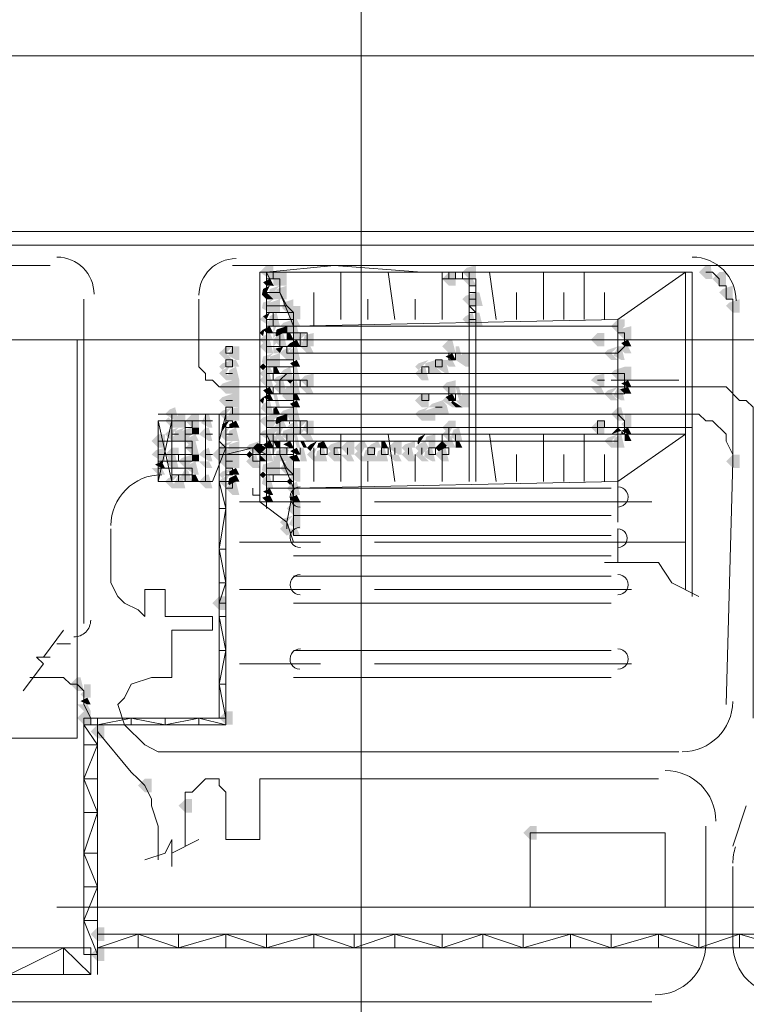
# Model space of a CAD drawing. Header units: millimetres. Extents: x -3176 to 162662, y -36434 to 57907.
# Tile 88 of 155: x 83225 to 84369, y 49189 to 50740. Entities that reach past the tile are written whole.
import ezdxf

# ---------------------------------------------------------------- set-up
doc = ezdxf.new("R2010")
doc.units = ezdxf.units.MM
doc.linetypes.add('1-Sheet - 32170-CIV-6170-DW-2035-015-01 - RZUTY$0$IMPORT-HIDDENX2 _6_', pattern=[238125000.0, 158750000.0, -79375000.0])
doc.layers.get('0').update_dxf_attribs({"lineweight": 5})
doc.layers.add('1-Sheet - 32170-CIV-6170-DW-2035-015-01 - RZUTY$0$CIV_KEYPLAN', color=8, linetype='Continuous', lineweight=0)
doc.layers.add('1-Sheet - 32170-CIV-6170-DW-2035-015-01 - RZUTY$0$PLAN ORIENTACYJNY _KEY PLAN__dwg _3_', color=8, linetype='Continuous', lineweight=0)

# ---------------------------------------------------------------- blocks, each defined once
blk = doc.blocks.new('1-Sheet - 32170-CIV-6170-DW-2035-015-01 - RZUTY$0$PLAN ORIENTACYJNY _KEY PLAN__dwg_A$Ccfc037ab-730732-A_KEY_PLAN')
at = {"layer": '1-Sheet - 32170-CIV-6170-DW-2035-015-01 - RZUTY$0$CIV_KEYPLAN'}
for points in [[(2149.31, 2494.61), (2149.31, 2496.74), (2148.24, 2496.74), (2147.18, 2495.67), (2148.77, 2494.61)], [(2180.17, 2494.61), (2181.24, 2494.61), (2181.24, 2496.74), (2179.82, 2496.38), (2179.11, 2495.67), (2179.64, 2495.14)], [(2218.21, 2494.61), (2218.49, 2494.61), (2218.21, 2496.74), (2217.43, 2496.74), (2216.36, 2495.67), (2217.43, 2494.61)], [(2149.31, 2493.54), (2150.37, 2493.54), (2150.37, 2495.67), (2149.31, 2495.67), (2149.31, 2494.61)], [(2150.37, 2493.54), (2151.43, 2493.54), (2151.43, 2495.67), (2150.37, 2495.67)], [(2176.98, 2493.54), (2178.04, 2493.54), (2178.04, 2495.67), (2176.98, 2495.67), (2175.92, 2494.61)], [(2219.55, 2493.54), (2220.62, 2493.54), (2220.62, 2495.67), (2219.55, 2495.67), (2218.49, 2494.61)], [(2148.77, 2493.54), (2149.31, 2493.54), (2148.77, 2494.61), (2147.71, 2494.08), (2148.24, 2493.54)], [(2148.24, 2492.48), (2148.77, 2493.54), (2147.71, 2493.01), (2147.89, 2492.83)], [(2149.31, 2491.41), (2150.37, 2491.41), (2149.66, 2492.83), (2150.37, 2493.54), (2148.77, 2493.01), (2148.6, 2492.12)], [(2151.43, 2491.41), (2151.43, 2493.54), (2149.84, 2493.01), (2149.66, 2492.12), (2150.37, 2491.41)], [(2180.17, 2493.54), (2181.24, 2493.54), (2180.7, 2494.61), (2179.11, 2494.61)], [(2220.62, 2491.41), (2221.68, 2491.41), (2221.68, 2493.54), (2220.09, 2493.01), (2219.55, 2492.48)], [(2148.24, 2491.41), (2149.31, 2491.41), (2147.71, 2493.01), (2147.53, 2492.12)], [(2181.24, 2490.35), (2181.24, 2492.48), (2179.64, 2491.95), (2179.11, 2491.41), (2180.17, 2490.35)], [(2182.3, 2490.35), (2181.77, 2492.48), (2181.24, 2492.48), (2181.24, 2490.35)], [(2149.31, 2489.29), (2148.6, 2490.7), (2149.31, 2491.41), (2147.71, 2490.88), (2147.53, 2490), (2148.77, 2489.29)], [(2149.31, 2489.29), (2150.37, 2489.29), (2150.37, 2491.41), (2148.77, 2490.88), (2148.24, 2490.35), (2148.95, 2489.64)], [(2151.43, 2489.29), (2152.5, 2490.35), (2152.5, 2491.41), (2150.9, 2490.88), (2150.73, 2490)], [(2153.03, 2488.22), (2153.56, 2488.22), (2153.56, 2490.35), (2152.5, 2490.35), (2151.43, 2489.29), (2152.5, 2488.22)], [(2221.68, 2489.29), (2222.75, 2489.29), (2222.75, 2491.41), (2221.15, 2490.88), (2220.62, 2490.35)], [(2149.31, 2487.16), (2147.71, 2488.75), (2147.18, 2488.22), (2148.77, 2487.16)], [(2148.24, 2488.22), (2148.77, 2489.29), (2147.71, 2488.75)], [(2149.84, 2487.16), (2150.37, 2487.16), (2149.84, 2489.29), (2148.77, 2488.75), (2148.6, 2487.87), (2149.31, 2487.16)], [(2180.17, 2487.16), (2181.24, 2487.16), (2180.7, 2489.29), (2179.64, 2488.75), (2179.11, 2488.22)], [(2181.24, 2487.16), (2182.3, 2487.16), (2181.77, 2489.29), (2181.24, 2489.29), (2181.24, 2488.22)], [(2148.24, 2486.09), (2149.31, 2486.09), (2148.77, 2487.16), (2147.71, 2486.62), (2147.89, 2486.45)], [(2149.84, 2485.56), (2150.9, 2486.09), (2151.43, 2486.09), (2151.43, 2487.16), (2149.84, 2486.62), (2149.66, 2485.74)], [(2151.97, 2486.09), (2152.5, 2486.09), (2152.5, 2488.22), (2150.9, 2487.69), (2150.37, 2487.16), (2151.43, 2487.16), (2151.43, 2486.09)], [(2152.5, 2485.03), (2153.56, 2485.03), (2153.03, 2487.16), (2152.5, 2487.16), (2152.5, 2486.09)], [(2203.59, 2486.09), (2204.65, 2487.16), (2204.65, 2488.22), (2203.59, 2488.22), (2202.52, 2487.16)], [(2204.65, 2485.03), (2205.72, 2485.03), (2205.72, 2487.16), (2204.3, 2486.8), (2203.59, 2486.09), (2204.12, 2485.56)], [(2147.71, 2485.56), (2147.89, 2486.45), (2147.71, 2486.62), (2147.18, 2486.09)], [(2147.71, 2484.5), (2148.77, 2485.03), (2149.31, 2485.03), (2148.77, 2486.09), (2147.71, 2485.56), (2147.18, 2485.03)], [(2150.9, 2483.96), (2151.43, 2483.96), (2150.9, 2486.09), (2149.84, 2485.56), (2149.31, 2485.03), (2150.37, 2483.96)], [(2152.5, 2485.03), (2151.97, 2486.09), (2151.43, 2486.09), (2151.43, 2485.03)], [(2154.63, 2483.96), (2155.69, 2483.96), (2155.69, 2486.09), (2154.27, 2485.74), (2153.92, 2484.67), (2154.1, 2484.5)], [(2201.46, 2483.96), (2201.46, 2486.09), (2200.4, 2486.09), (2199.33, 2485.03), (2200.4, 2483.96)], [(2141.86, 2481.83), (2142.92, 2481.83), (2141.86, 2482.9), (2142.92, 2483.96), (2141.86, 2483.96), (2140.79, 2482.9)], [(2143.98, 2481.83), (2143.98, 2483.96), (2142.92, 2483.96), (2142.21, 2482.54), (2143.45, 2481.83)], [(2149.31, 2482.9), (2148.77, 2485.03), (2147.71, 2484.5), (2147.18, 2483.96), (2148.24, 2482.9)], [(2150.37, 2482.9), (2150.9, 2483.96), (2149.66, 2483.61)], [(2152.5, 2481.83), (2151.79, 2483.25), (2152.5, 2483.96), (2150.9, 2483.43), (2150.37, 2482.9), (2151.43, 2481.83)], [(2152.5, 2483.96), (2151.97, 2484.5), (2151.43, 2483.96)], [(2152.5, 2481.83), (2153.56, 2481.83), (2153.03, 2483.96), (2151.97, 2483.43), (2151.79, 2482.54), (2152.14, 2482.19)], [(2152.5, 2483.96), (2153.56, 2483.96), (2153.03, 2485.03), (2151.97, 2484.5)], [(2154.63, 2482.9), (2155.69, 2482.9), (2155.16, 2483.96), (2153.56, 2483.96)], [(2176.98, 2482.9), (2178.04, 2482.9), (2177.51, 2485.03), (2176.98, 2485.03), (2175.92, 2483.96), (2176.45, 2483.43)], [(2178.04, 2481.83), (2179.11, 2481.83), (2178.58, 2483.96), (2178.04, 2483.96), (2178.04, 2482.9)], [(2202.52, 2481.83), (2203.59, 2481.83), (2202.52, 2482.9), (2203.59, 2483.96), (2201.99, 2483.43), (2201.46, 2482.9)], [(2204.65, 2481.83), (2204.3, 2483.25), (2203.59, 2483.96), (2202.88, 2482.54), (2204.12, 2481.83)], [(2204.65, 2482.9), (2205.72, 2482.9), (2205.19, 2483.96), (2203.59, 2483.96), (2204.3, 2483.25)], [(2205.19, 2483.96), (2205.72, 2483.96), (2205.19, 2485.03), (2204.12, 2484.5), (2204.65, 2483.96)], [(2149.31, 2480.77), (2148.6, 2482.19), (2149.31, 2482.9), (2147.71, 2482.37), (2147.53, 2481.48), (2148.77, 2480.77)], [(2149.31, 2480.77), (2150.37, 2480.77), (2150.37, 2482.9), (2148.77, 2482.37), (2148.6, 2481.48), (2148.95, 2481.13)], [(2178.04, 2481.83), (2177.51, 2482.9), (2176.45, 2482.37), (2177.51, 2481.83)], [(2180.17, 2480.77), (2180.17, 2482.9), (2179.11, 2482.9), (2178.58, 2481.83), (2178.04, 2481.83), (2179.64, 2480.77)], [(2141.32, 2480.24), (2142.92, 2481.83), (2141.32, 2481.3), (2140.79, 2480.77)], [(2141.86, 2478.64), (2142.92, 2478.64), (2141.86, 2479.71), (2142.39, 2480.77), (2141.32, 2480.24), (2140.79, 2479.71)], [(2141.86, 2480.77), (2143.98, 2480.77), (2143.45, 2481.83), (2142.92, 2481.83), (2142.21, 2481.13)], [(2142.92, 2478.64), (2143.98, 2478.64), (2143.45, 2480.77), (2142.39, 2480.24), (2142.21, 2479.35), (2142.56, 2479)], [(2147.71, 2480.24), (2148.24, 2480.77), (2147.71, 2481.3), (2147.18, 2480.77)], [(2147.71, 2479.17), (2148.77, 2479.71), (2149.31, 2479.71), (2148.77, 2480.77), (2147.71, 2480.24), (2147.18, 2479.71)], [(2150.37, 2479.71), (2149.84, 2480.77), (2149.31, 2480.77), (2149.31, 2479.71)], [(2152.5, 2478.64), (2151.97, 2480.77), (2150.9, 2480.24), (2150.37, 2479.71), (2151.43, 2479.71), (2151.43, 2478.64)], [(2153.03, 2480.77), (2153.56, 2480.77), (2153.03, 2481.83), (2151.97, 2481.3), (2152.5, 2480.77)], [(2152.5, 2478.64), (2153.56, 2478.64), (2153.03, 2480.77), (2152.5, 2480.77), (2152.5, 2479.71)], [(2172.19, 2480.24), (2173.79, 2481.83), (2172.19, 2481.3), (2171.66, 2480.77)], [(2172.72, 2478.64), (2173.79, 2478.64), (2173.25, 2480.77), (2172.19, 2480.24), (2171.66, 2479.71)], [(2173.79, 2479.71), (2174.85, 2479.71), (2174.85, 2481.83), (2173.25, 2481.3), (2173.25, 2480.77), (2173.79, 2480.77)], [(2176.98, 2479.71), (2176.62, 2481.13), (2175.92, 2481.83), (2174.85, 2480.77), (2176.45, 2479.71)], [(2176.98, 2480.77), (2178.04, 2480.77), (2177.51, 2481.83), (2175.92, 2481.83), (2176.62, 2481.13)], [(2204.65, 2478.64), (2204.65, 2480.77), (2203.06, 2480.24), (2202.52, 2479.71), (2203.59, 2478.64)], [(2204.65, 2478.64), (2205.72, 2478.64), (2205.72, 2480.77), (2204.65, 2480.77), (2204.65, 2479.71)], [(2148.77, 2477.58), (2149.31, 2477.58), (2148.77, 2479.71), (2147.71, 2479.17), (2147.18, 2478.64), (2148.24, 2477.58)], [(2149.84, 2478.11), (2150.9, 2478.64), (2151.43, 2478.64), (2151.43, 2479.71), (2149.84, 2479.17), (2149.31, 2478.64)], [(2154.63, 2477.58), (2155.69, 2477.58), (2155.69, 2479.71), (2154.27, 2479.35), (2153.56, 2478.64), (2154.1, 2478.11)], [(2201.46, 2477.58), (2201.46, 2479.71), (2200.04, 2479.35), (2199.33, 2478.64), (2200.93, 2477.58)], [(2142.92, 2476.51), (2142.92, 2478.64), (2141.32, 2478.11), (2140.79, 2477.58), (2141.86, 2476.51)], [(2143.98, 2476.51), (2143.98, 2478.64), (2142.92, 2478.64), (2142.92, 2476.51)], [(2151.43, 2476.51), (2150.9, 2478.64), (2149.84, 2478.11), (2149.31, 2477.58), (2150.37, 2476.51)], [(2151.97, 2478.11), (2152.5, 2478.64), (2151.43, 2478.64)], [(2153.03, 2476.51), (2153.56, 2476.51), (2153.03, 2478.64), (2151.97, 2478.11), (2151.97, 2477.58), (2152.5, 2477.58), (2152.5, 2476.51)], [(2176.98, 2476.51), (2178.04, 2476.51), (2178.04, 2478.64), (2176.62, 2478.29), (2175.92, 2477.58), (2176.45, 2477.05)], [(2205.72, 2477.58), (2205.19, 2478.64), (2204.12, 2478.11), (2205.19, 2477.58)], [(2141.86, 2474.38), (2142.92, 2474.38), (2142.92, 2476.51), (2141.32, 2475.98), (2140.79, 2475.45)], [(2142.92, 2474.38), (2143.98, 2474.38), (2143.98, 2476.51), (2142.92, 2476.51), (2142.92, 2475.45)], [(2148.24, 2476.51), (2149.31, 2476.51), (2148.77, 2477.58), (2147.71, 2477.05), (2147.89, 2476.87)], [(2149.31, 2475.45), (2148.77, 2476.51), (2147.71, 2475.98), (2148.77, 2475.45)], [(2150.37, 2474.38), (2149.84, 2476.51), (2149.31, 2476.51), (2149.84, 2474.38)], [(2151.43, 2475.45), (2152.5, 2475.45), (2152.5, 2477.58), (2151.43, 2477.58), (2150.9, 2476.51), (2150.73, 2476.16)], [(2152.5, 2475.45), (2153.56, 2475.45), (2153.03, 2476.51), (2152.5, 2476.51)], [(2154.63, 2476.51), (2155.69, 2476.51), (2155.16, 2477.58), (2153.56, 2477.58), (2154.27, 2476.87)], [(2173.79, 2474.38), (2173.79, 2476.51), (2172.72, 2476.51), (2171.66, 2475.45), (2172.72, 2474.38)], [(2176.98, 2475.45), (2178.04, 2475.45), (2177.51, 2476.51), (2176.45, 2475.98)], [(2179.11, 2475.45), (2178.58, 2477.58), (2178.04, 2477.58), (2178.58, 2475.45)], [(2179.11, 2474.38), (2180.17, 2474.38), (2180.17, 2476.51), (2179.11, 2476.51), (2178.58, 2475.45), (2178.04, 2475.45)], [(2201.46, 2476.51), (2200.93, 2477.58), (2199.33, 2477.58), (2200.4, 2476.51)], [(2203.59, 2475.45), (2202.52, 2476.51), (2203.59, 2477.58), (2201.99, 2477.05), (2201.46, 2476.51), (2202.52, 2475.45)], [(2204.65, 2475.45), (2204.3, 2476.87), (2203.59, 2477.58), (2202.88, 2476.16), (2204.12, 2475.45)], [(2204.65, 2476.51), (2205.72, 2476.51), (2205.19, 2477.58), (2203.94, 2477.22), (2204.3, 2476.87)], [(2147.71, 2474.92), (2147.89, 2475.8), (2147.71, 2475.98), (2147.18, 2475.45)], [(2148.24, 2473.32), (2149.31, 2473.32), (2148.77, 2475.45), (2147.71, 2474.92), (2147.39, 2474.18)], [(2153.03, 2474.38), (2153.56, 2474.38), (2153.03, 2475.45), (2151.97, 2474.92), (2152.5, 2474.38)], [(2174.85, 2473.32), (2175.92, 2473.32), (2175.92, 2475.45), (2174.32, 2474.92), (2173.79, 2474.38), (2174.85, 2474.38)], [(2178.04, 2474.38), (2176.45, 2475.98), (2175.92, 2475.45), (2177.51, 2474.38)], [(2176.45, 2473.32), (2176.98, 2473.32), (2176.62, 2474.74), (2175.92, 2475.45), (2175.92, 2473.32)], [(2178.04, 2474.38), (2179.11, 2474.38), (2177.51, 2475.45), (2177.33, 2475.09), (2177.69, 2474.74)], [(2134.4, 2472.26), (2133.87, 2474.38), (2132.99, 2474.03), (2132.28, 2473.32), (2133.87, 2472.26)], [(2134.4, 2471.19), (2135.47, 2471.19), (2135.47, 2473.32), (2134.4, 2473.32), (2133.87, 2472.26), (2133.34, 2472.26)], [(2136.53, 2471.19), (2137.6, 2471.19), (2137.6, 2473.32), (2136.53, 2473.32), (2135.47, 2472.26)], [(2139.73, 2471.19), (2139.18, 2473.32), (2138.66, 2473.32), (2137.95, 2471.9), (2139.18, 2471.19)], [(2141.86, 2472.26), (2142.92, 2472.26), (2141.86, 2473.32), (2142.92, 2474.38), (2141.32, 2473.85), (2140.79, 2473.32)], [(2142.92, 2472.26), (2143.98, 2472.26), (2143.98, 2474.38), (2142.71, 2474.18), (2142.21, 2472.97)], [(2149.31, 2471.19), (2149.31, 2473.32), (2147.71, 2472.79), (2147.18, 2472.26), (2148.24, 2471.19)], [(2150.37, 2473.32), (2149.84, 2474.38), (2149.31, 2474.18), (2149.31, 2473.32)], [(2149.84, 2471.72), (2150.9, 2472.26), (2151.43, 2472.26), (2151.43, 2473.32), (2149.84, 2472.79), (2149.66, 2471.9)], [(2152.35, 2472.26), (2152.5, 2472.26), (2152.5, 2474.38), (2150.9, 2473.85), (2150.37, 2473.32), (2151.43, 2473.32), (2151.97, 2472.26)], [(2153.03, 2472.26), (2153.56, 2472.26), (2153.03, 2474.38), (2152.5, 2474.18), (2152.5, 2472.26)], [(2172.72, 2472.26), (2173.79, 2472.26), (2173.08, 2473.67), (2173.79, 2474.38), (2172.19, 2473.85), (2171.66, 2473.32)], [(2174.32, 2472.26), (2174.85, 2472.26), (2174.85, 2474.38), (2173.25, 2473.85), (2172.72, 2473.32), (2173.79, 2472.26)], [(2204.65, 2472.26), (2204.12, 2474.38), (2203.59, 2474.38), (2202.52, 2473.32), (2203.59, 2472.26)], [(2204.65, 2471.19), (2205.72, 2471.19), (2205.72, 2473.32), (2204.65, 2473.32), (2204.65, 2472.26), (2204.12, 2471.72)], [(2134.4, 2471.19), (2132.81, 2472.79), (2132.28, 2472.26), (2133.34, 2471.19)], [(2141.32, 2470.66), (2142.39, 2472.26), (2141.32, 2471.72), (2141.15, 2470.84)], [(2143.45, 2471.19), (2143.98, 2471.19), (2143.45, 2472.26), (2142.39, 2471.72), (2142.39, 2471.19), (2142.92, 2471.19)], [(2149.84, 2470.66), (2150.9, 2471.19), (2151.43, 2471.19), (2150.9, 2472.26), (2149.84, 2471.72), (2149.31, 2471.19)], [(2152.5, 2470.13), (2153.56, 2470.13), (2153.03, 2472.26), (2151.97, 2471.72), (2151.43, 2471.19), (2152.5, 2471.19)], [(2151.97, 2471.72), (2151.97, 2472.26), (2151.79, 2471.9)], [(2155.69, 2470.13), (2155.69, 2472.26), (2154.63, 2472.26), (2153.92, 2470.84), (2155.16, 2470.13)], [(2176.45, 2470.66), (2177.51, 2471.19), (2178.04, 2471.19), (2178.04, 2472.26), (2176.98, 2472.26), (2175.92, 2471.19)], [(2200.4, 2470.13), (2201.46, 2470.13), (2201.46, 2472.26), (2200.4, 2472.26), (2199.33, 2471.19)], [(2131.21, 2468), (2132.28, 2468), (2132.28, 2470.13), (2131.21, 2470.13), (2130.15, 2469.06)], [(2134.4, 2469.06), (2133.34, 2470.13), (2134.4, 2471.19), (2132.81, 2470.66), (2132.28, 2470.13), (2133.34, 2469.06)], [(2135.47, 2469.06), (2134.76, 2470.48), (2135.47, 2471.19), (2133.87, 2470.66), (2133.7, 2469.77), (2134.4, 2469.06)], [(2135.47, 2469.06), (2136.53, 2470.13), (2136.53, 2471.19), (2134.94, 2470.66), (2134.4, 2470.13)], [(2136, 2468.53), (2137.07, 2469.06), (2137.6, 2469.06), (2137.07, 2470.13), (2136, 2469.59), (2135.47, 2469.06)], [(2136.53, 2470.13), (2137.6, 2470.13), (2137.6, 2471.19), (2136.53, 2471.19)], [(2139.73, 2469.06), (2139.18, 2471.19), (2138.66, 2471.19), (2137.6, 2470.13), (2139.18, 2469.06)], [(2141.86, 2469.06), (2142.92, 2469.06), (2141.86, 2470.13), (2142.39, 2471.19), (2141.32, 2470.66), (2140.79, 2470.13), (2141.5, 2469.42)], [(2142.92, 2469.06), (2143.98, 2469.06), (2143.45, 2471.19), (2142.39, 2470.66), (2142.21, 2469.77)], [(2149.31, 2469.06), (2149.31, 2471.19), (2147.71, 2470.66), (2147.18, 2470.13), (2148.77, 2469.06)], [(2151.43, 2469.06), (2150.37, 2470.13), (2150.9, 2471.19), (2149.84, 2470.66), (2149.66, 2469.77), (2150.37, 2469.06)], [(2152.5, 2469.06), (2152.35, 2471.19), (2150.9, 2470.66), (2150.73, 2469.77), (2151.97, 2469.06), (2152.35, 2469.06)], [(2153.56, 2468), (2153.03, 2470.13), (2152.5, 2470.13), (2153.03, 2468)], [(2155.16, 2469.06), (2155.69, 2469.06), (2155.16, 2470.13), (2153.56, 2470.13), (2154.63, 2469.06)], [(2172.19, 2468.53), (2173.25, 2470.13), (2172.19, 2469.59), (2172.01, 2468.71)], [(2173.79, 2468), (2174.85, 2468), (2174.85, 2470.13), (2173.43, 2469.77), (2173.25, 2469.06), (2173.79, 2469.06)], [(2177.51, 2469.06), (2177.51, 2469.59), (2176.98, 2470.13), (2177.51, 2471.19), (2176.45, 2470.66), (2175.92, 2470.13), (2176.98, 2469.06)], [(2178.04, 2469.06), (2179.11, 2469.06), (2178.58, 2471.19), (2177.69, 2470.84), (2177.33, 2469.77), (2177.69, 2469.42)], [(2203.59, 2468), (2202.52, 2469.06), (2203.59, 2470.13), (2201.99, 2469.59), (2201.46, 2469.06), (2202.52, 2468)], [(2202.52, 2470.13), (2204.12, 2470.66), (2203.59, 2471.19), (2203.06, 2470.66)], [(2203.59, 2468), (2204.65, 2468), (2204.12, 2470.13), (2203.06, 2469.59), (2202.88, 2468.71), (2203.23, 2468.35)], [(2205.72, 2470.13), (2205.19, 2471.19), (2204.12, 2470.66), (2205.19, 2470.13)], [(2137.6, 2466.93), (2137.07, 2469.06), (2136, 2468.53), (2135.47, 2468), (2136.53, 2466.93)], [(2142.92, 2466.93), (2143.98, 2466.93), (2143.98, 2469.06), (2142.39, 2468.53), (2142.21, 2467.64)], [(2147.18, 2466.93), (2146.47, 2468.35), (2147.18, 2469.06), (2145.58, 2468.53), (2145.05, 2468), (2146.65, 2466.93)], [(2147.18, 2466.93), (2147.71, 2467.47), (2147.53, 2468.35), (2147.71, 2468.53), (2146.82, 2468.71), (2146.11, 2468), (2146.65, 2467.47)], [(2147.71, 2467.47), (2148.24, 2468), (2147.53, 2468.35), (2147.18, 2468)], [(2148.24, 2468), (2149.31, 2468), (2148.77, 2469.06), (2147.71, 2468.53)], [(2150.37, 2468), (2150.37, 2469.06), (2149.31, 2469.06), (2149.84, 2468)], [(2152.5, 2468), (2151.97, 2469.06), (2150.9, 2468.53), (2151.97, 2468), (2152.35, 2468)], [(2154.63, 2468), (2154.1, 2469.06), (2153.56, 2469.06), (2154.1, 2468)], [(2155.16, 2467.47), (2156.22, 2469.06), (2155.16, 2468.53), (2154.63, 2468)], [(2157.29, 2468), (2157.82, 2468), (2157.29, 2469.06), (2156.4, 2468.71), (2156.22, 2468), (2156.76, 2468)], [(2158.35, 2467.47), (2159.42, 2468), (2159.95, 2468), (2159.95, 2469.06), (2158.35, 2468.53), (2157.82, 2468)], [(2161.01, 2466.93), (2162.08, 2466.93), (2162.08, 2469.06), (2161.01, 2469.06), (2159.95, 2468), (2160.48, 2467.47)], [(2162.61, 2467.47), (2163.67, 2468), (2164.21, 2468), (2163.67, 2469.06), (2163.14, 2469.06), (2162.08, 2468)], [(2166.34, 2468), (2165.8, 2469.06), (2164.74, 2468.53), (2164.21, 2468), (2165.8, 2468)], [(2166.87, 2468), (2167.4, 2468), (2166.87, 2469.06), (2166.34, 2469.06), (2166.34, 2468)], [(2169.53, 2466.93), (2169.53, 2469.06), (2168.46, 2469.06), (2167.4, 2468), (2169, 2466.93)], [(2170.06, 2467.47), (2171.13, 2468), (2171.66, 2468), (2171.66, 2469.06), (2170.06, 2468.53), (2169.53, 2468)], [(2172.72, 2466.93), (2173.79, 2468), (2173.25, 2469.06), (2172.19, 2468.53), (2171.66, 2468), (2172.19, 2467.47)], [(2175.38, 2467.47), (2176.45, 2468), (2176.62, 2468.35), (2175.92, 2469.06), (2174.85, 2468)], [(2176.98, 2468), (2178.04, 2468), (2177.51, 2469.06), (2175.92, 2469.06), (2176.62, 2468.35)], [(2179.11, 2468), (2178.58, 2469.06), (2178.04, 2469.06), (2178.04, 2468)], [(2132.28, 2465.87), (2132.28, 2468), (2130.86, 2467.64), (2130.15, 2466.93), (2131.74, 2465.87)], [(2132.81, 2466.4), (2133.87, 2466.93), (2134.4, 2466.93), (2134.4, 2468), (2133.34, 2468), (2132.28, 2466.93)], [(2134.4, 2464.8), (2133.87, 2466.93), (2132.81, 2466.4), (2132.28, 2465.87), (2133.34, 2464.8)], [(2135.47, 2464.8), (2136.53, 2465.87), (2136.53, 2466.93), (2134.94, 2466.4), (2134.4, 2465.87)], [(2136.53, 2465.87), (2137.6, 2465.87), (2137.6, 2466.93), (2136.53, 2466.93)], [(2139.73, 2465.87), (2139.18, 2468), (2138.31, 2467.64), (2137.6, 2466.93), (2139.19, 2465.87)], [(2141.86, 2465.87), (2141.86, 2468), (2140.79, 2468), (2139.73, 2466.93), (2140.79, 2465.87)], [(2141.86, 2464.8), (2142.92, 2464.8), (2142.92, 2466.93), (2141.86, 2466.93), (2141.86, 2465.87), (2140.79, 2465.87)], [(2142.92, 2464.8), (2143.98, 2464.8), (2143.98, 2466.93), (2142.92, 2466.93), (2142.92, 2465.87)], [(2145.58, 2466.4), (2146.11, 2466.93), (2145.58, 2467.47), (2145.05, 2466.93)], [(2146.11, 2464.8), (2147.18, 2464.8), (2146.65, 2466.93), (2145.58, 2466.4), (2145.05, 2465.87)], [(2147.18, 2465.87), (2148.24, 2465.87), (2147.18, 2466.93)], [(2148.24, 2465.87), (2149.31, 2465.87), (2148.77, 2468), (2147.71, 2467.47), (2147.53, 2466.58)], [(2151.43, 2465.87), (2151.43, 2468), (2149.84, 2467.47), (2149.66, 2466.58), (2150.37, 2465.87)], [(2153.56, 2465.87), (2153.03, 2466.93), (2151.79, 2466.58), (2152.5, 2465.87)], [(2153.56, 2466.93), (2153.03, 2468), (2151.97, 2467.47), (2153.03, 2466.93)], [(2153.56, 2465.87), (2154.63, 2465.87), (2154.1, 2468), (2153.56, 2468), (2153.56, 2466.93)], [(2155.69, 2465.87), (2156.76, 2465.87), (2155.69, 2466.93), (2156.22, 2468), (2155.16, 2467.47), (2154.63, 2466.93)], [(2156.76, 2465.87), (2157.82, 2465.87), (2157.29, 2468), (2156.22, 2467.47), (2156.05, 2466.58)], [(2159.95, 2465.87), (2159.42, 2468), (2158.35, 2467.47), (2157.82, 2466.93), (2158.89, 2465.87)], [(2161.01, 2465.87), (2162.08, 2465.87), (2161.55, 2466.93), (2159.95, 2466.93)], [(2163.14, 2465.87), (2164.21, 2465.87), (2163.14, 2466.93), (2163.67, 2468), (2162.61, 2467.47), (2162.08, 2466.93)], [(2164.21, 2465.87), (2165.27, 2465.87), (2165.27, 2468), (2163.85, 2467.64), (2163.5, 2466.58)], [(2166.87, 2465.87), (2167.4, 2465.87), (2166.87, 2468), (2165.8, 2467.47), (2165.63, 2466.58), (2166.34, 2465.87)], [(2169.53, 2465.87), (2169, 2466.93), (2167.4, 2466.93), (2168.46, 2465.87)], [(2170.59, 2465.87), (2171.66, 2465.87), (2171.13, 2468), (2170.06, 2467.47), (2169.53, 2466.93)], [(2172.72, 2465.87), (2173.79, 2465.87), (2172.19, 2467.47), (2171.66, 2466.93)], [(2174.85, 2465.87), (2174.32, 2468), (2173.25, 2467.47), (2173.08, 2466.58), (2174.32, 2465.87)], [(2176.98, 2465.87), (2176.45, 2468), (2175.38, 2467.47), (2174.85, 2466.93), (2175.92, 2465.87)], [(2221.68, 2464.8), (2222.75, 2464.8), (2222.75, 2466.93), (2221.68, 2466.93), (2220.62, 2465.87)], [(2132.28, 2464.8), (2131.74, 2465.87), (2130.68, 2465.34), (2131.74, 2464.8)], [(2137.6, 2463.74), (2137.07, 2465.87), (2136, 2465.34), (2135.47, 2464.8), (2137.07, 2463.74)], [(2138.66, 2464.8), (2139.73, 2464.8), (2139.18, 2465.87), (2137.6, 2465.87)], [(2149.31, 2463.74), (2149.31, 2465.87), (2147.71, 2465.34), (2147.53, 2464.45), (2148.77, 2463.74)], [(2149.31, 2463.74), (2150.37, 2463.74), (2150.37, 2465.87), (2149.31, 2465.87), (2149.31, 2464.8)], [(2152.5, 2463.74), (2152.35, 2465.87), (2151.43, 2465.87), (2150.37, 2464.8), (2151.43, 2463.74), (2152.35, 2463.74)], [(2132.28, 2463.74), (2131.74, 2464.8), (2130.15, 2464.8), (2131.21, 2463.74)], [(2134.4, 2461.61), (2133.34, 2462.68), (2134.4, 2463.74), (2132.81, 2463.21), (2132.28, 2462.68), (2133.34, 2461.61)], [(2135.47, 2461.61), (2135.11, 2463.03), (2134.4, 2463.74), (2133.7, 2462.32), (2134.4, 2461.61)], [(2136, 2462.68), (2136.53, 2462.68), (2136, 2464.27), (2135.47, 2464.8), (2134.76, 2463.39), (2135.47, 2462.68)], [(2136.53, 2462.68), (2137.6, 2462.68), (2137.07, 2463.74), (2136.53, 2463.74)], [(2139.18, 2461.61), (2139.73, 2461.61), (2139.18, 2463.74), (2138.66, 2463.74), (2137.6, 2462.68), (2138.66, 2461.61)], [(2141.32, 2463.21), (2142.92, 2464.8), (2141.32, 2464.27), (2140.79, 2463.74)], [(2141.86, 2461.61), (2142.21, 2462.32), (2141.86, 2462.68), (2142.39, 2463.74), (2141.32, 2463.21), (2140.79, 2462.68), (2141.5, 2461.97)], [(2142.39, 2462.14), (2143.45, 2462.68), (2143.98, 2462.68), (2143.45, 2463.74), (2142.39, 2463.21), (2142.21, 2462.32)], [(2143.98, 2463.74), (2143.45, 2464.8), (2142.39, 2464.27), (2142.39, 2463.74), (2143.45, 2463.74)], [(2147.71, 2463.21), (2148.24, 2463.74), (2147.71, 2464.27), (2147.18, 2463.74)], [(2149.31, 2461.61), (2148.77, 2463.74), (2147.71, 2463.21), (2147.53, 2462.32), (2148.77, 2461.61)], [(2153.56, 2462.68), (2153.56, 2464.8), (2152.5, 2464.8), (2152.35, 2463.74), (2151.97, 2463.21), (2153.03, 2462.68)], [(2143.98, 2460.55), (2143.45, 2462.68), (2142.39, 2462.14), (2141.86, 2461.61), (2142.92, 2460.55)], [(2151.97, 2462.14), (2152.35, 2462.82), (2151.97, 2463.21), (2151.43, 2462.68)], [(2153.03, 2460.55), (2153.56, 2460.55), (2153.03, 2462.68), (2151.97, 2462.14), (2151.43, 2461.61), (2152.5, 2460.55)], [(2149.31, 2459.48), (2148.77, 2460.55), (2147.59, 2460.14), (2148.24, 2459.48)], [(2149.31, 2460.55), (2148.77, 2461.61), (2147.71, 2461.08), (2148.77, 2460.55)], [(2152.5, 2459.48), (2153.56, 2459.48), (2153.03, 2460.55), (2151.85, 2460.14)], [(2153.56, 2457.35), (2153.56, 2459.48), (2152.5, 2459.48), (2151.43, 2458.42), (2152.5, 2457.35)], [(2150.9, 2455.76), (2152.5, 2457.35), (2150.9, 2456.82), (2150.37, 2456.29)], [(2151.43, 2454.16), (2152.14, 2454.52), (2151.79, 2455.58), (2151.79, 2455.94), (2151.43, 2456.29), (2150.37, 2455.23), (2151.08, 2454.52)], [(2153.56, 2455.23), (2153.56, 2457.35), (2152.5, 2457.35), (2151.79, 2455.94), (2153.03, 2455.23)], [(2153.56, 2454.16), (2153.03, 2455.23), (2151.43, 2455.23), (2152.5, 2454.16)], [(2140.79, 2442.45), (2141.86, 2442.45), (2141.86, 2444.58), (2140.79, 2444.58), (2139.73, 2443.52)], [(2119.5, 2429.68), (2118.97, 2431.81), (2118.44, 2431.81), (2117.37, 2430.74), (2118.44, 2429.68)], [(2119.5, 2428.62), (2120.57, 2428.62), (2120.57, 2430.74), (2119.5, 2430.74), (2119.5, 2429.68), (2118.97, 2429.15)], [(2120.57, 2427.55), (2120.04, 2428.62), (2118.97, 2428.08), (2120.04, 2427.55)], [(2119.5, 2426.49), (2120.57, 2426.49), (2120.04, 2427.55), (2118.44, 2427.55), (2119.15, 2426.84)], [(2120.57, 2424.36), (2120.57, 2426.49), (2119.5, 2426.49), (2118.44, 2425.42), (2119.5, 2424.36)], [(2141.86, 2424.36), (2142.92, 2424.36), (2142.92, 2426.49), (2141.86, 2426.49), (2140.79, 2425.42)], [(2121.63, 2422.23), (2122.7, 2422.23), (2122.7, 2424.36), (2121.63, 2424.36), (2120.57, 2423.29)], [(2130.15, 2413.71), (2130.15, 2415.84), (2129.08, 2415.84), (2128.02, 2414.78), (2129.08, 2413.71)], [(2136.53, 2410.52), (2136.53, 2412.65), (2135.47, 2412.65), (2134.4, 2411.59), (2135.47, 2410.52)], [(2189.75, 2406.26), (2190.82, 2406.26), (2190.82, 2408.39), (2189.75, 2408.39), (2188.69, 2407.33)], [(2122.7, 2390.3), (2122.7, 2392.43), (2121.63, 2392.43), (2120.57, 2391.36), (2121.63, 2390.3)], [(2121.63, 2387.11), (2122.7, 2387.11), (2122.7, 2389.23), (2121.63, 2389.23), (2120.57, 2388.17)]]:
    blk.add_hatch(color=256, dxfattribs=at).paths.add_polyline_path(points)
h = blk.add_hatch(color=256, dxfattribs=at)
h.paths.add_polyline_path([(2152.5, 2488.22), (2151.97, 2488.75), (2151.43, 2488.22)])
h.paths.add_polyline_path([(2152.5, 2487.16), (2153.56, 2487.16), (2153.03, 2488.22), (2152.5, 2488.22)])
h = blk.add_hatch(color=256, dxfattribs=at)
h.paths.add_polyline_path([(2149.31, 2485.03), (2149.66, 2485.74), (2149.31, 2486.09)])
h.paths.add_polyline_path([(2149.31, 2486.09), (2149.84, 2487.16), (2149.31, 2487.16)])
h = blk.add_hatch(color=256, dxfattribs=at)
h.paths.add_polyline_path([(2153.56, 2485.03), (2154.63, 2486.09), (2153.56, 2486.09)])
h.paths.add_polyline_path([(2154.63, 2483.96), (2153.56, 2485.03), (2153.56, 2483.96)])
h = blk.add_hatch(color=256, dxfattribs=at)
h.paths.add_polyline_path([(2149.31, 2483.96), (2149.84, 2484.5), (2149.31, 2485.03)])
h.paths.add_polyline_path([(2149.31, 2482.9), (2150.37, 2482.9), (2149.31, 2483.96)])
h = blk.add_hatch(color=256, dxfattribs=at)
h.paths.add_polyline_path([(2174.85, 2480.77), (2175.92, 2481.83), (2174.85, 2481.83)])
h.paths.add_polyline_path([(2175.92, 2479.71), (2174.85, 2480.77), (2174.85, 2479.71)])
h = blk.add_hatch(color=256, dxfattribs=at)
h.paths.add_polyline_path([(2149.31, 2471.19), (2149.66, 2471.9), (2149.31, 2472.26)])
h.paths.add_polyline_path([(2149.31, 2472.26), (2150.37, 2473.32), (2149.31, 2473.32)])
h = blk.add_hatch(color=256, dxfattribs=at)
h.paths.add_polyline_path([(2153.56, 2470.13), (2154.1, 2470.66), (2153.56, 2471.19)])
h.paths.add_polyline_path([(2153.56, 2471.19), (2154.63, 2472.26), (2153.56, 2472.26)])
h = blk.add_hatch(color=256, dxfattribs=at)
h.paths.add_polyline_path([(2149.31, 2470.13), (2149.84, 2470.66), (2149.31, 2471.19)])
h.paths.add_polyline_path([(2149.84, 2469.06), (2150.02, 2469.42), (2149.31, 2470.13), (2149.31, 2469.06)])
h = blk.add_hatch(color=256, dxfattribs=at)
h.paths.add_polyline_path([(2204.65, 2470.13), (2204.12, 2470.66), (2204.12, 2470.13)])
h.paths.add_polyline_path([(2205.72, 2469.06), (2205.19, 2470.13), (2204.65, 2470.13), (2204.65, 2469.06)])
h = blk.add_hatch(color=256, dxfattribs=at)
h.paths.add_polyline_path([(2141.86, 2466.93), (2142.92, 2466.93), (2141.86, 2468)])
h.paths.add_polyline_path([(2140.79, 2468), (2142.39, 2468.53), (2142.92, 2469.06), (2141.32, 2468.53)])
h = blk.add_hatch(color=256, dxfattribs=at)
h.paths.add_polyline_path([(2149.31, 2466.93), (2149.84, 2468), (2149.31, 2468)])
h.paths.add_polyline_path([(2149.31, 2465.87), (2150.37, 2465.87), (2149.31, 2466.93)])
h = blk.add_hatch(color=256, dxfattribs=at)
h.paths.add_polyline_path([(2151.43, 2466.93), (2151.79, 2467.64), (2151.43, 2468)])
h.paths.add_polyline_path([(2152.35, 2465.87), (2152.35, 2466.02), (2151.43, 2466.93), (2151.43, 2465.87)])
h = blk.add_hatch(color=256, dxfattribs=at)
h.paths.add_polyline_path([(2165.27, 2466.93), (2165.52, 2468), (2165.27, 2468)])
h.paths.add_polyline_path([(2165.52, 2465.87), (2166.34, 2465.87), (2165.27, 2466.93), (2165.27, 2465.87)])
for p, q in [((1975.81, 2499.93), (2323.86, 2499.93)), ((2114.18, 2496.74), (1975.81, 2496.74)), ((2142.92, 2496.74), (2323.86, 2496.74)), ((2149.31, 2493.54), (2148.24, 2495.67)), ((2149.31, 2495.67), (2149.31, 2494.61)), ((2159.95, 2488.22), (2159.95, 2495.67)), ((2168.46, 2488.22), (2167.4, 2495.67)), ((2175.92, 2488.22), (2175.92, 2495.67)), ((2176.98, 2494.61), (2176.98, 2495.67)), ((2178.04, 2495.67), (2178.04, 2494.61)), ((2179.11, 2495.67), (2179.11, 2494.61)), ((2180.17, 2462.68), (2180.17, 2495.67)), ((2184.43, 2488.22), (2183.37, 2495.67)), ((2191.88, 2488.22), (2191.88, 2495.67)), ((2198.27, 2488.22), (2198.27, 2495.67)), ((2181.24, 2493.54), (2180.17, 2493.54)), ((2155.69, 2487.16), (2155.69, 2492.48)), ((2181.24, 2492.48), (2180.17, 2492.48)), ((2187.62, 2488.22), (2187.62, 2492.48)), ((2195.07, 2488.22), (2195.07, 2492.48)), ((2201.46, 2488.22), (2201.46, 2492.48)), ((2119.5, 2491.41), (2119.5, 2440.32)), ((2151.43, 2490.35), (2148.24, 2490.35)), ((2164.21, 2488.22), (2164.21, 2491.41)), ((2171.66, 2488.22), (2171.66, 2491.41)), ((2181.24, 2491.41), (2180.17, 2491.41)), ((2149.31, 2487.16), (2149.31, 2489.29)), ((2148.24, 2488.22), (2152.5, 2488.22)), ((2203.59, 2487.16), (2148.24, 2487.16)), ((2151.43, 2486.09), (2151.43, 2487.16)), ((2181.24, 2488.22), (2180.17, 2488.22)), ((2150.37, 2483.96), (2150.37, 2486.09)), ((2153.56, 2486.09), (2153.56, 2483.96)), ((2152.5, 2481.83), (2148.24, 2481.83)), ((2152.5, 2480.77), (2148.24, 2480.77)), ((2142.92, 2479.71), (2141.86, 2479.71)), ((2149.31, 2478.64), (2149.31, 2479.71)), ((2153.56, 2478.64), (2153.56, 2477.58)), ((2200.4, 2478.64), (2201.46, 2478.64)), ((2202.52, 2478.64), (2213.17, 2478.64)), ((2149.31, 2476.51), (2149.31, 2477.58)), ((2142.92, 2475.45), (2141.86, 2475.45)), ((2152.5, 2475.45), (2148.24, 2475.45)), ((2138.66, 2473.32), (2138.66, 2462.68)), ((2140.79, 2425.42), (2140.79, 2473.32)), ((2152.5, 2474.38), (2148.24, 2474.38)), ((2151.43, 2472.26), (2151.43, 2473.32)), ((2175.92, 2474.38), (2174.85, 2474.38)), ((2135.47, 2462.68), (2135.47, 2472.26)), ((2150.37, 2470.13), (2150.37, 2472.26)), ((2153.56, 2472.26), (2153.56, 2470.13)), ((2133.34, 2470.13), (2134.4, 2470.13)), ((2135.47, 2470.13), (2136.53, 2470.13)), ((2138.66, 2470.13), (2139.73, 2470.13)), ((2142.92, 2470.13), (2141.86, 2470.13)), ((2215.3, 2471.19), (2148.24, 2471.19)), ((2148.24, 2470.13), (2149.31, 2468)), ((2149.31, 2466.93), (2149.31, 2470.13)), ((2151.43, 2469.06), (2151.43, 2470.13)), ((2159.95, 2462.68), (2159.95, 2470.13)), ((2168.46, 2462.68), (2167.4, 2470.13)), ((2175.92, 2462.68), (2175.92, 2470.13)), ((2176.98, 2469.06), (2176.98, 2471.19)), ((2178.04, 2470.13), (2178.04, 2469.06)), ((2184.43, 2462.68), (2183.37, 2470.13)), ((2191.88, 2462.68), (2191.88, 2470.13)), ((2198.27, 2462.68), (2198.27, 2470.13)), ((2148.24, 2469.06), (2203.59, 2469.06)), ((2150.37, 2469.06), (2150.37, 2466.93)), ((2134.4, 2466.93), (2134.4, 2465.87)), ((2135.47, 2468), (2136.53, 2468)), ((2138.66, 2466.93), (2139.73, 2466.93)), ((2152.5, 2468), (2140.79, 2468)), ((2140.79, 2466.93), (2152.5, 2466.93)), ((2146.11, 2468), (2148.24, 2466.93)), ((2151.43, 2466.93), (2151.43, 2468)), ((2153.56, 2466.93), (2153.56, 2468)), ((2155.69, 2462.68), (2155.69, 2468)), ((2161.01, 2466.93), (2161.01, 2468)), ((2168.46, 2466.93), (2168.46, 2468)), ((2170.59, 2466.93), (2170.59, 2468)), ((2171.66, 2462.68), (2171.66, 2466.93)), ((2172.72, 2466.93), (2172.72, 2468)), ((2187.62, 2462.68), (2187.62, 2466.93)), ((2195.07, 2462.68), (2195.07, 2466.93)), ((2201.46, 2462.68), (2201.46, 2466.93)), ((2136.53, 2465.87), (2131.21, 2465.87)), ((2142.92, 2465.87), (2141.86, 2465.87)), ((2164.21, 2462.68), (2164.21, 2465.87)), ((2133.34, 2463.74), (2136.53, 2463.74)), ((2134.4, 2462.68), (2134.4, 2463.74)), ((2149.31, 2462.68), (2149.31, 2463.74)), ((2152.5, 2462.68), (2148.24, 2462.68)), ((2202.52, 2461.61), (2148.24, 2461.61)), ((2143.98, 2459.48), (2156.76, 2459.48)), ((2165.27, 2459.48), (2208.91, 2459.48)), ((2202.52, 2457.35), (2152.5, 2457.35)), ((2203.59, 2455.23), (2203.59, 2449.9)), ((2143.98, 2453.1), (2156.76, 2453.1)), ((2165.27, 2453.1), (2214.23, 2453.1)), ((2202.52, 2450.97), (2152.5, 2450.97)), ((2140.79, 2446.71), (2141.86, 2446.71)), ((2152.5, 2447.77), (2202.52, 2447.77)), ((2143.98, 2445.65), (2156.76, 2445.65)), ((2165.27, 2445.65), (2205.72, 2445.65)), ((2202.52, 2443.52), (2152.5, 2443.52)), ((2116.31, 2439.26), (2113.12, 2435)), ((2117.37, 2437.13), (2115.25, 2437.13)), ((2152.5, 2436.07), (2202.52, 2436.07)), ((2143.98, 2433.94), (2156.76, 2433.94)), ((2165.27, 2433.94), (2205.72, 2433.94)), ((2152.5, 2431.81), (2202.52, 2431.81)), ((2121.63, 2425.42), (2121.63, 2384.98)), ((2137.6, 2425.42), (2141.86, 2424.36)), ((2119.5, 2421.17), (2121.63, 2421.17)), ((2119.5, 2415.84), (2121.63, 2415.84)), ((2223.81, 2411.59), (2221.68, 2405.2)), ((2119.5, 2410.52), (2121.63, 2410.52)), ((2217.43, 2408.39), (2217.43, 2389.23)), ((2133.34, 2404.14), (2137.6, 2406.26)), ((2119.5, 2404.14), (2121.63, 2404.14)), ((2221.68, 2402.01), (2221.68, 2389.23)), ((2119.5, 2398.81), (2121.63, 2398.81)), ((2119.5, 2393.49), (2121.63, 2393.49)), ((2121.63, 2391.36), (2252.55, 2391.36)), ((2128.02, 2389.23), (2128.02, 2391.36)), ((2134.4, 2389.23), (2134.4, 2391.36)), ((2141.86, 2389.23), (2141.86, 2391.36)), ((2116.31, 2384.98), (2116.31, 2389.23)), ((2208.91, 2380.72), (1975.81, 2380.72))]:
    blk.add_line(p, q, dxfattribs=at)
at = {"layer": '1-Sheet - 32170-CIV-6170-DW-2035-015-01 - RZUTY$0$CIV_KEYPLAN', "flags": 128}
for points in [[(1942.82, 2543.57), (2014.13, 2543.57), (2014.13, 2502.06), (2334.51, 2502.06), (2336.64, 2499.93), (2336.64, 2263.64), (2416.46, 2244.48), (2523.97, 2215.74), (2534.61, 2212.55), (2535.67, 2212.55), (2680.43, 2244.48), (2709.17, 2232.77), (2775.16, 2240.22), (2776.22, 2241.29), (2782.61, 2241.29), (2853.92, 2248.74), (2857.11, 2248.74), (2890.11, 2206.16)], [(1975.81, 2529.73), (2325.99, 2529.73), (2335.57, 2527.6), (2346.22, 2526.54), (2358.99, 2525.47), (2374.95, 2523.35), (2386.66, 2521.22), (2416.46, 2516.96), (2431.37, 2512.7), (2448.4, 2503.12), (2463.3, 2491.41), (2478.2, 2481.83), (2490.97, 2476.51), (2501.61, 2475.45), (2513.32, 2476.51), (2658.08, 2506.32), (2788.99, 2533.99)], [(2148.24, 2458.42), (2148.24, 2495.67), (2158.89, 2496.74), (2172.72, 2495.67)], [(2215.3, 2444.58), (2215.3, 2495.67), (2147.18, 2495.67), (2147.18, 2459.48), (2151.43, 2456.29), (2152.5, 2453.1)], [(2203.59, 2456.29), (2203.59, 2488.22), (2214.23, 2495.67), (2214.23, 2445.65)], [(2220.62, 2427.55), (2221.68, 2465.87), (2221.68, 2491.41), (2220.62, 2491.41), (2220.62, 2493.54), (2219.55, 2493.54), (2219.55, 2494.61), (2218.49, 2495.67), (2217.43, 2495.67)], [(2148.24, 2494.61), (2150.37, 2494.61), (2150.37, 2492.48), (2151.43, 2490.35), (2152.5, 2489.29), (2148.24, 2489.29)], [(2175.92, 2494.61), (2181.24, 2494.61), (2181.24, 2462.68)], [(2203.59, 2488.22), (2152.5, 2487.16), (2150.37, 2492.48), (2148.24, 2492.48)], [(2137.6, 2491.41), (2137.6, 2480.77), (2138.66, 2479.71), (2138.66, 2478.64), (2139.73, 2478.64), (2140.79, 2477.58), (2220.62, 2477.58), (2222.75, 2475.45), (2223.81, 2475.45), (2224.88, 2474.38), (2224.88, 2425.42)], [(2180.17, 2489.29), (2181.24, 2489.29), (2180.17, 2490.35), (2181.24, 2490.35)], [(2152.5, 2489.29), (2152.5, 2454.16), (2202.52, 2454.16)], [(2148.24, 2486.09), (2154.63, 2486.09), (2154.63, 2483.96), (2148.24, 2483.96)], [(2203.59, 2486.09), (2204.65, 2486.09), (2204.65, 2483.96), (2203.59, 2482.9), (2151.43, 2482.9), (2151.43, 2483.96)], [(2115.25, 2395.62), (2312.16, 2395.62), (2312.16, 2485.03), (2051.38, 2485.03), (2051.38, 2417.97), (2041.8, 2417.97), (2041.8, 2395.62), (2059.9, 2395.62), (2059.9, 2406.26), (2054.58, 2406.26), (2054.58, 2422.23), (2118.44, 2422.23), (2118.44, 2485.03)], [(2178.04, 2482.9), (2178.04, 2481.83), (2176.98, 2481.83), (2176.98, 2482.9)], [(2172.72, 2479.71), (2172.72, 2480.77), (2173.79, 2480.77), (2173.79, 2479.71)], [(2148.24, 2479.71), (2204.65, 2479.71), (2204.65, 2476.51), (2148.24, 2476.51)], [(2150.37, 2476.51), (2150.37, 2478.64), (2151.43, 2479.71)], [(2148.24, 2478.64), (2154.63, 2478.64), (2154.63, 2477.58)], [(2173.79, 2476.51), (2173.79, 2475.45), (2172.72, 2475.45), (2172.72, 2476.51)], [(2178.04, 2476.51), (2178.04, 2475.45), (2176.98, 2475.45), (2176.98, 2477.58)], [(2142.92, 2473.32), (2142.92, 2474.38), (2141.86, 2474.38), (2141.86, 2424.36), (2119.5, 2424.36), (2121.63, 2421.17), (2119.5, 2415.84), (2121.63, 2410.52), (2119.5, 2404.14), (2121.63, 2398.81), (2119.5, 2393.49), (2121.63, 2388.17), (2119.5, 2388.17), (2119.5, 2425.42), (2141.86, 2425.42), (2140.79, 2430.74), (2141.86, 2430.74)], [(2131.21, 2472.26), (2133.34, 2462.68), (2133.34, 2473.32)], [(2133.34, 2472.26), (2131.21, 2462.68), (2139.73, 2462.68), (2141.86, 2468), (2140.79, 2469.06), (2141.86, 2473.32)], [(2131.21, 2473.32), (2216.36, 2473.32), (2217.43, 2472.26), (2218.49, 2472.26), (2220.62, 2470.13), (2220.62, 2469.06), (2221.68, 2466.93)], [(2203.59, 2473.32), (2204.65, 2472.26), (2204.65, 2470.13)], [(2131.21, 2462.68), (2131.21, 2472.26), (2139.73, 2472.26)], [(2135.47, 2471.19), (2136.53, 2471.19), (2136.53, 2472.26)], [(2141.86, 2472.26), (2142.92, 2472.26), (2142.92, 2471.19), (2141.86, 2471.19)], [(2148.24, 2472.26), (2154.63, 2472.26), (2154.63, 2470.13)], [(2201.46, 2471.19), (2201.46, 2472.26), (2200.4, 2472.26), (2200.4, 2470.13)], [(2151.43, 2455.23), (2151.43, 2456.29), (2152.5, 2461.61), (2203.59, 2462.68), (2214.23, 2470.13), (2147.18, 2470.13)], [(2131.21, 2466.93), (2136.53, 2466.93), (2136.53, 2469.06), (2131.21, 2469.06)], [(2141.86, 2466.93), (2146.11, 2468), (2146.11, 2465.87), (2147.18, 2465.87)], [(2151.43, 2464.8), (2150.37, 2466.93), (2152.5, 2461.61)], [(2159.95, 2466.93), (2158.89, 2466.93), (2158.89, 2468), (2159.95, 2468)], [(2175.92, 2466.93), (2176.98, 2466.93), (2176.98, 2468), (2175.92, 2468)], [(2136.53, 2462.68), (2136.53, 2464.8), (2131.21, 2464.8)], [(2141.86, 2464.8), (2142.92, 2464.8), (2142.92, 2463.74), (2141.86, 2463.74)], [(2148.24, 2463.74), (2152.5, 2463.74), (2151.43, 2464.8), (2148.24, 2464.8)], [(2141.86, 2458.42), (2140.79, 2462.68), (2142.92, 2462.68), (2142.92, 2461.61), (2141.86, 2461.61)], [(2146.11, 2461.61), (2146.11, 2460.55), (2147.18, 2460.55)], [(2140.79, 2458.42), (2141.86, 2458.42), (2140.79, 2452.03), (2141.86, 2452.03)], [(2213.17, 2420.1), (2131.21, 2420.1), (2129.08, 2421.17), (2125.89, 2424.36), (2124.83, 2427.55), (2125.89, 2428.62), (2126.95, 2430.74), (2130.15, 2431.81), (2133.34, 2431.81), (2133.34, 2439.26), (2139.73, 2439.26), (2139.73, 2441.39), (2132.28, 2441.39), (2132.28, 2445.65), (2129.08, 2445.65), (2129.08, 2441.39), (2128.02, 2442.45), (2125.89, 2443.52), (2124.83, 2444.58), (2123.76, 2446.71), (2123.76, 2455.23)], [(2140.79, 2452.03), (2141.86, 2446.71), (2140.79, 2443.52), (2141.86, 2443.52)], [(2201.46, 2449.9), (2209.98, 2449.9), (2212.1, 2446.71), (2216.36, 2444.58)], [(2141.86, 2436.07), (2140.79, 2441.39), (2141.86, 2441.39)], [(2140.79, 2436.07), (2141.86, 2436.07), (2140.79, 2430.74)], [(2114.18, 2435), (2112.05, 2435), (2113.12, 2433.94), (2109.92, 2429.68)], [(2120.57, 2424.36), (2120.57, 2425.42), (2119.5, 2427.55), (2119.5, 2429.68), (2118.44, 2430.74), (2117.37, 2430.74), (2116.31, 2431.81), (2110.99, 2431.81)], [(2121.63, 2424.36), (2126.95, 2425.42), (2126.95, 2424.36)], [(2132.28, 2425.42), (2132.28, 2424.36), (2126.95, 2425.42)], [(2132.28, 2424.36), (2137.6, 2425.42), (2137.6, 2424.36)], [(2131.21, 2403.07), (2131.21, 2408.39), (2130.15, 2411.59), (2130.15, 2412.65), (2129.08, 2414.78), (2128.02, 2415.84), (2126.95, 2416.91), (2121.63, 2423.29)], [(2209.98, 2415.84), (2147.18, 2415.84), (2147.18, 2406.26), (2141.86, 2406.26), (2141.86, 2413.71), (2140.79, 2414.78), (2140.79, 2415.84), (2138.66, 2415.84), (2136.53, 2413.71), (2135.47, 2413.71), (2135.47, 2405.2)], [(2129.08, 2403.07), (2132.28, 2404.14), (2133.34, 2406.26), (2133.34, 2402.01)], [(2189.75, 2395.62), (2189.75, 2407.33), (2211.04, 2407.33), (2211.04, 2395.62)], [(2242.97, 2389.23), (2250.42, 2391.36), (2252.55, 2389.23), (2121.63, 2389.23), (2128.02, 2391.36), (2134.4, 2389.23), (2141.86, 2391.36), (2148.24, 2389.23), (2148.24, 2391.36)], [(2155.69, 2389.23), (2155.69, 2391.36), (2148.24, 2389.23)], [(2155.69, 2391.36), (2162.08, 2389.23), (2162.08, 2391.36)], [(2168.46, 2389.23), (2168.46, 2391.36), (2162.08, 2389.23)], [(2168.46, 2391.36), (2175.92, 2389.23), (2175.92, 2391.36)], [(2182.3, 2389.23), (2182.3, 2391.36), (2175.92, 2389.23)], [(2182.3, 2391.36), (2188.69, 2389.23), (2188.69, 2391.36)], [(2196.14, 2389.23), (2196.14, 2391.36), (2188.69, 2389.23)], [(2196.14, 2391.36), (2202.52, 2389.23), (2202.52, 2391.36)], [(2209.98, 2389.23), (2209.98, 2391.36), (2202.52, 2389.23)], [(2209.98, 2391.36), (2216.36, 2389.23), (2216.36, 2391.36)], [(2222.75, 2389.23), (2222.75, 2391.36), (2216.36, 2389.23)], [(2222.75, 2391.36), (2230.2, 2389.23), (2230.2, 2391.36)], [(2120.57, 2384.98), (2116.31, 2389.23), (2107.8, 2384.98), (2100.34, 2389.23), (2091.83, 2384.98), (2083.31, 2389.23), (2075.86, 2384.98), (2067.35, 2389.23), (2058.83, 2384.98), (2051.38, 2389.23), (2042.87, 2384.98), (2034.35, 2389.23), (2026.9, 2384.98), (2018.39, 2389.23), (2009.87, 2384.98), (2002.42, 2389.23), (1993.91, 2384.98), (1985.39, 2389.23), (1977.94, 2384.98), (2120.57, 2384.98), (2120.57, 2389.23), (1975.81, 2389.23)], [(2163.14, 2383.91), (2163.14, 2298.76), (2169.53, 2298.76), (2169.53, 2291.31), (2151.43, 2291.31), (2151.43, 2298.76), (2155.69, 2298.76), (2155.69, 2344.53), (2142.92, 2344.53), (2142.92, 2373.27), (2181.24, 2373.27), (2181.24, 2344.53), (2157.82, 2344.53), (2163.14, 2346.66), (2161.01, 2351.98)]]:
    blk.add_lwpolyline(points, dxfattribs=at)
for points in [[(2141.86, 2482.9), (2141.86, 2483.96), (2142.92, 2483.96), (2142.92, 2482.9)], [(2141.86, 2481.83), (2142.92, 2481.83), (2142.92, 2480.77), (2141.86, 2480.77)], [(2174.85, 2480.77), (2174.85, 2481.83), (2175.92, 2481.83), (2175.92, 2480.77)], [(2157.82, 2468), (2157.82, 2466.93), (2156.76, 2466.93), (2156.76, 2468)], [(2165.27, 2468), (2165.27, 2466.93), (2164.21, 2466.93), (2164.21, 2468)], [(2167.4, 2468), (2167.4, 2466.93), (2166.34, 2466.93), (2166.34, 2468)], [(2174.85, 2468), (2174.85, 2466.93), (2173.79, 2466.93), (2173.79, 2468)]]:
    blk.add_lwpolyline(points, close=True, dxfattribs=at)
at = {"layer": '1-Sheet - 32170-CIV-6170-DW-2035-015-01 - RZUTY$0$CIV_KEYPLAN'}
for centre, radius, start, end in [((2115.25, 2492.19), 5.85, 0.077, 89.9999), ((2143.45, 2491.95), 5.85, 89.9962, 179.2356), ((2215.3, 2491.13), 6.92, 0, 90), ((2131.74, 2455.76), 7.98, 89.9713, 180.1924), ((2153.56, 2460.26), 1.6, 89.9999, 270.0001), ((2203.59, 2460.26), 1.6, 270.7721, 90.7724), ((2153.56, 2453.87), 1.6, 91.5374, 271.5377), ((2203.59, 2453.75), 1.47, 270.1419, 90.1422), ((2153.56, 2446.42), 1.6, 89.9999, 270.0001), ((2203.59, 2446.42), 1.6, 269.9999, 90.0001), ((2117.91, 2440.85), 2.66, 269.9829, 0.0956), ((2153.56, 2434.71), 1.6, 88.4405, 268.4408), ((2203.59, 2434.71), 1.6, 269.9999, 90.0001), ((2213.7, 2428.08), 7.98, 270.0501, 359.4437), ((2211.04, 2409.17), 7.98, 359.9983, 89.9927), ((2229.68, 2402.54), 7.99, 161.3215, 179.9954), ((2209.44, 2389.77), 7.98, 269.9981, 0.0019), ((2229.67, 2389.77), 7.98, 179.9981, 270.0019)]:
    blk.add_arc(centre, radius, start, end, dxfattribs=at)
blk = doc.blocks.new('1-Sheet - 32170-CIV-6170-DW-2035-015-01 - RZUTY$0$PLAN ORIENTACYJNY _KEY PLAN__dwg_A$Cf23b0f8a-730733-A_KEY_PLAN')
at = {"layer": '1-Sheet - 32170-CIV-6170-DW-2035-015-01 - RZUTY$0$CIV_KEYPLAN', "linetype": '1-Sheet - 32170-CIV-6170-DW-2035-015-01 - RZUTY$0$IMPORT-HIDDENX2 _6_'}
blk.add_line((2163.14, 2850.11), (2163.14, 189.17), dxfattribs=at)
blk = doc.blocks.new('1-Sheet - 32170-CIV-6170-DW-2035-015-01 - RZUTY')
at = {"layer": '1-Sheet - 32170-CIV-6170-DW-2035-015-01 - RZUTY$0$PLAN ORIENTACYJNY _KEY PLAN__dwg _3_', "color": 252}
for name in ['1-Sheet - 32170-CIV-6170-DW-2035-015-01 - RZUTY$0$PLAN ORIENTACYJNY _KEY PLAN__dwg_A$Cf23b0f8a-730733-A_KEY_PLAN', '1-Sheet - 32170-CIV-6170-DW-2035-015-01 - RZUTY$0$PLAN ORIENTACYJNY _KEY PLAN__dwg_A$Ccfc037ab-730732-A_KEY_PLAN']:
    blk.add_blockref(name, (2763.96, 0), dxfattribs=at)

msp = doc.modelspace()

# ---------------------------------------------------------------- block references
at = {"xscale": 10, "yscale": 10, "zscale": 10}
msp.add_blockref('1-Sheet - 32170-CIV-6170-DW-2035-015-01 - RZUTY', (34491.45, 25385.65), dxfattribs=at)

doc.saveas('drawing.dxf')
